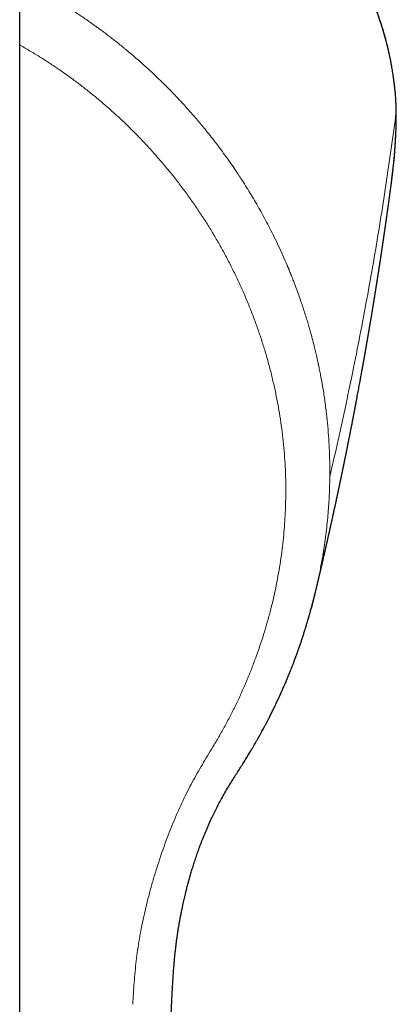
# Model space of a CAD drawing. Header units: millimetres. Extents: x 8 to 763, y 12 to 745.
# Tile 7 of 45: x 405 to 419, y 293 to 330. Entities that reach past the tile are written whole.
import ezdxf

# ---------------------------------------------------------------- set-up
doc = ezdxf.new("R2010")
doc.units = ezdxf.units.MM

msp = doc.modelspace()

# ---------------------------------------------------------------- linework, layer by layer
at = {"color": 7, "linetype": 'Continuous', "lineweight": 30}
msp.add_line((405, 198.461), (405, 338.461), dxfattribs=at)
at = {"color": 8, "linetype": 'Continuous', "lineweight": 0}
msp.add_line((419.157, 326.593), (419.157, 326.613), dxfattribs=at)
at = {"color": 8, "linetype": 'Continuous', "lineweight": 0, "flags": 128}
msp.add_lwpolyline([(419.12, 327.298), (419.12, 327.332), (419.119, 327.339)], dxfattribs=at)
at = {"color": 7, "linetype": 'Continuous', "lineweight": 30, "flags": 128}
msp.add_lwpolyline([(419.143, 325.737), (419.143, 325.757), (419.143, 325.761)], dxfattribs=at)
at = {"color": 7, "linetype": 'Continuous', "lineweight": 30}
msp.add_arc((399.471, 326.641), 19.693, 352.4955, 357.368, dxfattribs=at)
for points, knots in [([(419.119, 327.339), (419.114, 327.388), (419.105, 327.484), (419.089, 327.624), (419.072, 327.757), (419.055, 327.882), (419.038, 328.001), (419.02, 328.11), (419.004, 328.21), (418.988, 328.303), (418.972, 328.388), (418.957, 328.468), (418.942, 328.544), (418.928, 328.615), (418.914, 328.682), (418.902, 328.741), (418.89, 328.792), (418.88, 328.837), (418.872, 328.876), (418.864, 328.911), (418.857, 328.941), (418.85, 328.967), (418.845, 328.992), (418.838, 329.019), (418.831, 329.05), (418.822, 329.087), (418.811, 329.128), (418.8, 329.173), (418.78, 329.252), (418.751, 329.362), (418.72, 329.475), (418.696, 329.558), (418.68, 329.614), (418.664, 329.668), (418.647, 329.722), (418.63, 329.779), (418.61, 329.844), (418.586, 329.921), (418.557, 330.009), (418.525, 330.105), (418.489, 330.209), (418.45, 330.322), (418.406, 330.442), (418.357, 330.57), (418.315, 330.68), (418.28, 330.768), (418.254, 330.832), (418.229, 330.892), (418.206, 330.948), (418.185, 330.999), (418.166, 331.045), (418.148, 331.085), (418.132, 331.122), (418.119, 331.153), (418.108, 331.178), (418.099, 331.198), (418.093, 331.212), (418.087, 331.225), (418.08, 331.241), (418.07, 331.264), (418.057, 331.291), (418.039, 331.332), (418.014, 331.387), (417.981, 331.457), (417.945, 331.535), (417.905, 331.617), (417.863, 331.703), (417.82, 331.791), (417.775, 331.88), (417.73, 331.968), (417.685, 332.054), (417.64, 332.139), (417.595, 332.221), (417.537, 332.328), (417.465, 332.457), (417.378, 332.607), (417.292, 332.754), (417.208, 332.891), (417.128, 333.021), (417.051, 333.143), (416.97, 333.267), (416.902, 333.371), (416.848, 333.452), (416.811, 333.505), (416.78, 333.552), (416.753, 333.591), (416.731, 333.624), (416.712, 333.65), (416.695, 333.674), (416.678, 333.699), (416.656, 333.73), (416.628, 333.771), (416.591, 333.822), (416.548, 333.882), (416.499, 333.95), (416.447, 334.021), (416.392, 334.095), (416.336, 334.17), (416.275, 334.251), (416.209, 334.337), (416.139, 334.426), (416.055, 334.533), (415.959, 334.652), (415.852, 334.782), (415.751, 334.903), (415.656, 335.015), (415.565, 335.12), (415.479, 335.217), (415.403, 335.303), (415.336, 335.377), (415.277, 335.441), (415.22, 335.504), (415.151, 335.578), (415.068, 335.666), (414.97, 335.769), (414.863, 335.879), (414.747, 335.996), (414.647, 336.095), (414.567, 336.174), (414.51, 336.23), (414.456, 336.281), (414.407, 336.328), (414.363, 336.37), (414.324, 336.408), (414.289, 336.44), (414.259, 336.468), (414.234, 336.491), (414.213, 336.511), (414.195, 336.528), (414.177, 336.544), (414.158, 336.562), (414.132, 336.586), (414.099, 336.616), (414.058, 336.653), (414.01, 336.697), (413.954, 336.747), (413.897, 336.797), (413.839, 336.849), (413.781, 336.9), (413.718, 336.955), (413.65, 337.013), (413.56, 337.09), (413.451, 337.183), (413.325, 337.287), (413.206, 337.385), (413.094, 337.475), (412.989, 337.559), (412.897, 337.63), (412.819, 337.692), (412.752, 337.743), (412.69, 337.79), (412.633, 337.833), (412.58, 337.874), (412.518, 337.92), (412.443, 337.976), (412.353, 338.042), (412.254, 338.115), (412.145, 338.193), (412.027, 338.277), (411.9, 338.367), (411.766, 338.459), (411.628, 338.553), (411.484, 338.65), (411.332, 338.75), (411.172, 338.854), (411.002, 338.962), (410.837, 339.066), (410.68, 339.162), (410.538, 339.248), (410.404, 339.329), (410.276, 339.403), (410.157, 339.473), (410.045, 339.537), (409.94, 339.596), (409.844, 339.65), (409.756, 339.699), (409.676, 339.743), (409.604, 339.782), (409.542, 339.816), (409.49, 339.844), (409.447, 339.867), (409.411, 339.886), (409.381, 339.902), (409.353, 339.917), (409.32, 339.934), (409.281, 339.955), (409.235, 339.979), (409.185, 340.005), (409.131, 340.033), (409.074, 340.063), (409.014, 340.093), (408.928, 340.137), (408.81, 340.197), (408.659, 340.271), (408.497, 340.351), (408.323, 340.434), (408.149, 340.515), (407.975, 340.595), (407.804, 340.673), (407.623, 340.753), (407.435, 340.835), (407.241, 340.918), (407.009, 341.015), (406.739, 341.124), (406.432, 341.245), (406.097, 341.371), (405.735, 341.503), (405.361, 341.634), (405.115, 341.715), (405, 341.753)], [0, 0, 0, 0, 0.00823, 0.016058, 0.023486, 0.030516, 0.037149, 0.043386, 0.048905, 0.054074, 0.058893, 0.063364, 0.067487, 0.071678, 0.075437, 0.078764, 0.081659, 0.084135, 0.086332, 0.088291, 0.090012, 0.091494, 0.092778, 0.094252, 0.096018, 0.098077, 0.100426, 0.103051, 0.105718, 0.113878, 0.121704, 0.124924, 0.128083, 0.131183, 0.134223, 0.137373, 0.140864, 0.145415, 0.15044, 0.155939, 0.161911, 0.168356, 0.175275, 0.182668, 0.190535, 0.194221, 0.197978, 0.201515, 0.204753, 0.207692, 0.210331, 0.212671, 0.214821, 0.216635, 0.218114, 0.219257, 0.220064, 0.220623, 0.221554, 0.222865, 0.224525, 0.226357, 0.229993, 0.234093, 0.238659, 0.243691, 0.248579, 0.253828, 0.259128, 0.264329, 0.269432, 0.274436, 0.279341, 0.284148, 0.293466, 0.30239, 0.311053, 0.319962, 0.327167, 0.334554, 0.342123, 0.349865, 0.353596, 0.356889, 0.359743, 0.36216, 0.364141, 0.365665, 0.367085, 0.368595, 0.370202, 0.372878, 0.376068, 0.379772, 0.383989, 0.388717, 0.393048, 0.397734, 0.402773, 0.408165, 0.413903, 0.419648, 0.428327, 0.436582, 0.444413, 0.451496, 0.458195, 0.464512, 0.470447, 0.474843, 0.479004, 0.482985, 0.48714, 0.493486, 0.500315, 0.507625, 0.515419, 0.523695, 0.527538, 0.531356, 0.534862, 0.538044, 0.540901, 0.543435, 0.545644, 0.547528, 0.549155, 0.550432, 0.551554, 0.552609, 0.553803, 0.555289, 0.557456, 0.560043, 0.563049, 0.566476, 0.570323, 0.57364, 0.577218, 0.581055, 0.585152, 0.589463, 0.597365, 0.604803, 0.611776, 0.618283, 0.624324, 0.629898, 0.63395, 0.637712, 0.641186, 0.644369, 0.647266, 0.650184, 0.654691, 0.659662, 0.6651, 0.671005, 0.677379, 0.684222, 0.691538, 0.698658, 0.706161, 0.714045, 0.722307, 0.730948, 0.739945, 0.747414, 0.754473, 0.761123, 0.767365, 0.7732, 0.778629, 0.783652, 0.788272, 0.792487, 0.796299, 0.799709, 0.802715, 0.805085, 0.807127, 0.808816, 0.810133, 0.811288, 0.812806, 0.814713, 0.816803, 0.819201, 0.821742, 0.824384, 0.827128, 0.829973, 0.836411, 0.843313, 0.850681, 0.858514, 0.866813, 0.874084, 0.88168, 0.8896, 0.897846, 0.906341, 0.914797, 0.92795, 0.940941, 0.953771, 0.970032, 0.986034, 1, 1, 1, 1]), ([(419.158, 326.613), (419.158, 326.635), (419.157, 326.676), (419.155, 326.735), (419.154, 326.785), (419.152, 326.827), (419.151, 326.861), (419.15, 326.887), (419.149, 326.906), (419.148, 326.922), (419.148, 326.938), (419.147, 326.953), (419.146, 326.97), (419.145, 326.991), (419.144, 327.016), (419.142, 327.048), (419.139, 327.088), (419.136, 327.139), (419.131, 327.2), (419.126, 327.268), (419.122, 327.314), (419.119, 327.339)], [0, 0, 0, 0, 0.081501, 0.158351, 0.224572, 0.280097, 0.324886, 0.358913, 0.382494, 0.403165, 0.424068, 0.445203, 0.466782, 0.494103, 0.529457, 0.572838, 0.624231, 0.699704, 0.787581, 0.887741, 1, 1, 1, 1]), ([(419.143, 325.761), (419.144, 325.793), (419.147, 325.855), (419.15, 325.938), (419.152, 326.008), (419.154, 326.064), (419.156, 326.116), (419.157, 326.164), (419.158, 326.207), (419.158, 326.248), (419.159, 326.293), (419.159, 326.345), (419.16, 326.403), (419.159, 326.468), (419.159, 326.54), (419.158, 326.589), (419.158, 326.615)], [0, 0, 0, 0, 0.103843, 0.195363, 0.274548, 0.342181, 0.405929, 0.468246, 0.514127, 0.559578, 0.611041, 0.671363, 0.740503, 0.818393, 0.904938, 1, 1, 1, 1]), ([(418.995, 324.069), (418.995, 324.072), (418.996, 324.078), (418.998, 324.094), (419.001, 324.121), (419.007, 324.162), (419.013, 324.215), (419.021, 324.279), (419.03, 324.356), (419.04, 324.444), (419.05, 324.54), (419.061, 324.642), (419.071, 324.751), (419.082, 324.869), (419.093, 324.997), (419.104, 325.134), (419.115, 325.279), (419.125, 325.432), (419.134, 325.59), (419.14, 325.696), (419.142, 325.749)], [0, 0, 0, 0, 0.004052, 0.009767, 0.026388, 0.050064, 0.080849, 0.118768, 0.163833, 0.216052, 0.275429, 0.334714, 0.39975, 0.470538, 0.547079, 0.629374, 0.715801, 0.807778, 0.905308, 1, 1, 1, 1]), ([(415.971, 307.93), (415.974, 307.944), (415.98, 307.969), (415.989, 308.005), (415.997, 308.037), (416.004, 308.065), (416.009, 308.089), (416.014, 308.109), (416.018, 308.125), (416.023, 308.145), (416.029, 308.172), (416.038, 308.207), (416.047, 308.242), (416.055, 308.275), (416.062, 308.305), (416.069, 308.335), (416.077, 308.367), (416.086, 308.403), (416.094, 308.44), (416.103, 308.474), (416.11, 308.503), (416.115, 308.527), (416.12, 308.548), (416.126, 308.569), (416.132, 308.594), (416.138, 308.621), (416.145, 308.649), (416.151, 308.674), (416.156, 308.696), (416.161, 308.715), (416.165, 308.731), (416.169, 308.748), (416.173, 308.768), (416.179, 308.79), (416.185, 308.815), (416.191, 308.841), (416.196, 308.865), (416.201, 308.885), (416.205, 308.902), (416.209, 308.918), (416.213, 308.933), (416.217, 308.953), (416.223, 308.977), (416.23, 309.006), (416.237, 309.037), (416.244, 309.067), (416.251, 309.095), (416.258, 309.123), (416.264, 309.152), (416.272, 309.183), (416.28, 309.216), (416.288, 309.251), (416.295, 309.284), (416.303, 309.314), (416.309, 309.342), (416.316, 309.369), (416.323, 309.399), (416.33, 309.432), (416.339, 309.469), (416.349, 309.511), (416.358, 309.551), (416.366, 309.586), (416.372, 309.611), (416.377, 309.632), (416.381, 309.65), (416.385, 309.666), (416.389, 309.685), (416.394, 309.707), (416.4, 309.734), (416.408, 309.764), (416.415, 309.795), (416.421, 309.825), (416.428, 309.851), (416.434, 309.877), (416.44, 309.903), (416.446, 309.932), (416.454, 309.964), (416.461, 309.997), (416.469, 310.03), (416.476, 310.059), (416.482, 310.086), (416.488, 310.113), (416.494, 310.141), (416.501, 310.17), (416.507, 310.197), (416.513, 310.223), (416.518, 310.246), (416.523, 310.267), (416.527, 310.286), (416.532, 310.308), (416.538, 310.333), (416.544, 310.36), (416.55, 310.387), (416.556, 310.412), (416.561, 310.433), (416.565, 310.451), (416.569, 310.47), (416.575, 310.495), (416.582, 310.527), (416.59, 310.563), (416.599, 310.602), (416.607, 310.638), (416.614, 310.671), (416.621, 310.698), (416.626, 310.724), (416.631, 310.747), (416.636, 310.767), (416.64, 310.787), (416.645, 310.809), (416.651, 310.836), (416.658, 310.865), (416.665, 310.895), (416.671, 310.922), (416.676, 310.944), (416.68, 310.964), (416.684, 310.984), (416.69, 311.007), (416.695, 311.033), (416.703, 311.066), (416.711, 311.103), (416.72, 311.142), (416.728, 311.179), (416.736, 311.214), (416.744, 311.251), (416.752, 311.287), (416.759, 311.322), (416.766, 311.352), (416.771, 311.375), (416.775, 311.392), (416.779, 311.41), (416.783, 311.43), (416.788, 311.454), (416.794, 311.482), (416.8, 311.51), (416.806, 311.535), (416.811, 311.557), (416.815, 311.575), (416.818, 311.592), (416.822, 311.61), (416.827, 311.632), (416.832, 311.656), (416.838, 311.682), (416.844, 311.711), (416.85, 311.738), (416.856, 311.765), (416.862, 311.791), (416.869, 311.822), (416.876, 311.858), (416.884, 311.896), (416.892, 311.931), (416.899, 311.963), (416.905, 311.992), (416.911, 312.019), (416.916, 312.044), (416.921, 312.067), (416.926, 312.09), (416.932, 312.115), (416.938, 312.143), (416.944, 312.174), (416.951, 312.207), (416.958, 312.239), (416.965, 312.27), (416.972, 312.302), (416.979, 312.336), (416.987, 312.375), (416.995, 312.412), (417.002, 312.447), (417.009, 312.476), (417.014, 312.5), (417.018, 312.52), (417.022, 312.539), (417.026, 312.56), (417.032, 312.585), (417.038, 312.616), (417.045, 312.65), (417.053, 312.686), (417.06, 312.717), (417.065, 312.746), (417.071, 312.772), (417.077, 312.799), (417.082, 312.825), (417.088, 312.852), (417.094, 312.882), (417.101, 312.915), (417.108, 312.95), (417.115, 312.984), (417.122, 313.015), (417.128, 313.045), (417.134, 313.075), (417.141, 313.108), (417.149, 313.145), (417.156, 313.178), (417.161, 313.206), (417.166, 313.226), (417.169, 313.245), (417.173, 313.261), (417.176, 313.276), (417.179, 313.293), (417.183, 313.313), (417.188, 313.337), (417.194, 313.364), (417.199, 313.39), (417.204, 313.415), (417.21, 313.442), (417.216, 313.47), (417.221, 313.498), (417.227, 313.526), (417.233, 313.556), (417.239, 313.587), (417.246, 313.619), (417.253, 313.655), (417.261, 313.694), (417.269, 313.732), (417.276, 313.765), (417.282, 313.794), (417.287, 313.82), (417.293, 313.848), (417.299, 313.88), (417.306, 313.913), (417.312, 313.945), (417.318, 313.974), (417.323, 313.997), (417.326, 314.015), (417.329, 314.031), (417.333, 314.048), (417.337, 314.069), (417.342, 314.093), (417.348, 314.125), (417.355, 314.161), (417.363, 314.197), (417.369, 314.229), (417.375, 314.258), (417.38, 314.286), (417.386, 314.313), (417.391, 314.339), (417.397, 314.368), (417.403, 314.398), (417.409, 314.432), (417.416, 314.466), (417.423, 314.499), (417.429, 314.531), (417.435, 314.563), (417.442, 314.599), (417.449, 314.634), (417.456, 314.668), (417.461, 314.697), (417.467, 314.723), (417.471, 314.746), (417.475, 314.765), (417.478, 314.781), (417.481, 314.797), (417.485, 314.815), (417.489, 314.837), (417.495, 314.869), (417.503, 314.908), (417.511, 314.95), (417.518, 314.986), (417.524, 315.018), (417.53, 315.047), (417.535, 315.074), (417.54, 315.102), (417.546, 315.13), (417.552, 315.162), (417.558, 315.195), (417.565, 315.228), (417.571, 315.259), (417.576, 315.287), (417.582, 315.316), (417.588, 315.348), (417.594, 315.383), (417.602, 315.42), (417.608, 315.455), (417.614, 315.484), (417.618, 315.506), (417.622, 315.526), (417.625, 315.545), (417.63, 315.567), (417.635, 315.595), (417.641, 315.63), (417.649, 315.669), (417.656, 315.708), (417.662, 315.742), (417.668, 315.772), (417.673, 315.799), (417.678, 315.825), (417.683, 315.851), (417.688, 315.878), (417.699, 315.936), (417.715, 316.021), (417.736, 316.133), (417.757, 316.246), (417.777, 316.358), (417.8, 316.478), (417.82, 316.59), (417.835, 316.675), (417.845, 316.726), (417.85, 316.757), (417.856, 316.789), (417.861, 316.816), (417.865, 316.838), (417.868, 316.855), (417.871, 316.871), (417.875, 316.891), (417.879, 316.913), (417.883, 316.939), (417.888, 316.965), (417.893, 316.991), (417.897, 317.014), (417.9, 317.033), (417.904, 317.053), (417.908, 317.075), (417.913, 317.101), (417.918, 317.132), (417.924, 317.163), (417.929, 317.194), (417.935, 317.227), (417.941, 317.262), (417.948, 317.298), (417.953, 317.328), (417.957, 317.352), (417.961, 317.372), (417.965, 317.393), (417.969, 317.419), (417.975, 317.449), (417.98, 317.48), (417.985, 317.51), (417.99, 317.534), (417.993, 317.556), (417.997, 317.577), (418.001, 317.602), (418.006, 317.63), (418.012, 317.662), (418.017, 317.693), (418.023, 317.722), (418.027, 317.748), (418.032, 317.775), (418.037, 317.804), (418.042, 317.834), (418.047, 317.862), (418.051, 317.888), (418.055, 317.91), (418.059, 317.929), (418.062, 317.948), (418.066, 317.97), (418.07, 317.998), (418.076, 318.029), (418.082, 318.063), (418.088, 318.097), (418.093, 318.131), (418.099, 318.163), (418.104, 318.193), (418.11, 318.225), (418.116, 318.26), (418.122, 318.295), (418.127, 318.327), (418.131, 318.352), (418.135, 318.371), (418.137, 318.387), (418.14, 318.404), (418.144, 318.425), (418.148, 318.451), (418.153, 318.481), (418.159, 318.515), (418.165, 318.551), (418.172, 318.59), (418.178, 318.625), (418.182, 318.653), (418.186, 318.673), (418.189, 318.69), (418.192, 318.708), (418.195, 318.727), (418.198, 318.749), (418.203, 318.778), (418.209, 318.812), (418.215, 318.849), (418.221, 318.884), (418.226, 318.915), (418.231, 318.944), (418.236, 318.972), (418.241, 319.003), (418.246, 319.035), (418.252, 319.067), (418.256, 319.096), (418.261, 319.122), (418.265, 319.146), (418.268, 319.169), (418.272, 319.193), (418.277, 319.219), (418.281, 319.246), (418.286, 319.277), (418.291, 319.309), (418.297, 319.342), (418.302, 319.373), (418.307, 319.403), (418.311, 319.428), (418.314, 319.449), (418.317, 319.468), (418.321, 319.488), (418.325, 319.512), (418.33, 319.544), (418.336, 319.581), (418.342, 319.622), (418.349, 319.66), (418.354, 319.693), (418.359, 319.725), (418.364, 319.757), (418.37, 319.79), (418.375, 319.825), (418.381, 319.86), (418.386, 319.896), (418.392, 319.93), (418.397, 319.963), (418.402, 319.996), (418.408, 320.03), (418.414, 320.066), (418.419, 320.103), (418.425, 320.139), (418.43, 320.17), (418.434, 320.193), (418.436, 320.21), (418.439, 320.225), (418.441, 320.24), (418.444, 320.257), (418.447, 320.28), (418.452, 320.306), (418.456, 320.334), (418.46, 320.362), (418.464, 320.388), (418.468, 320.411), (418.471, 320.433), (418.475, 320.455), (418.479, 320.48), (418.483, 320.506), (418.487, 320.531), (418.491, 320.556), (418.495, 320.583), (418.499, 320.613), (418.504, 320.646), (418.51, 320.678), (418.514, 320.709), (418.519, 320.737), (418.523, 320.764), (418.527, 320.795), (418.533, 320.828), (418.538, 320.862), (418.543, 320.893), (418.547, 320.919), (418.55, 320.942), (418.553, 320.963), (418.557, 320.988), (418.561, 321.015), (418.566, 321.044), (418.57, 321.07), (418.573, 321.094), (418.576, 321.114), (418.579, 321.134), (418.583, 321.157), (418.587, 321.184), (418.591, 321.214), (418.596, 321.246), (418.601, 321.277), (418.605, 321.306), (418.61, 321.335), (418.614, 321.364), (418.619, 321.396), (418.624, 321.429), (418.629, 321.465), (418.634, 321.5), (418.639, 321.532), (418.643, 321.559), (418.647, 321.586), (418.651, 321.615), (418.656, 321.648), (418.661, 321.682), (418.666, 321.714), (418.67, 321.743), (418.674, 321.77), (418.678, 321.798), (418.683, 321.831), (418.688, 321.867), (418.694, 321.902), (418.698, 321.933), (418.702, 321.961), (418.706, 321.989), (418.71, 322.016), (418.714, 322.043), (418.718, 322.072), (418.723, 322.105), (418.728, 322.14), (418.733, 322.174), (418.738, 322.206), (418.742, 322.234), (418.745, 322.259), (418.749, 322.282), (418.752, 322.307), (418.757, 322.337), (418.761, 322.37), (418.766, 322.403), (418.771, 322.434), (418.775, 322.464), (418.779, 322.492), (418.783, 322.518), (418.786, 322.543), (418.789, 322.567), (418.793, 322.593), (418.798, 322.624), (418.803, 322.661), (418.808, 322.7), (418.814, 322.738), (418.819, 322.773), (418.823, 322.807), (418.828, 322.843), (418.834, 322.883), (418.84, 322.923), (418.845, 322.96), (418.849, 322.99), (418.852, 323.015), (418.855, 323.037), (418.858, 323.057), (418.861, 323.081), (418.865, 323.109), (418.87, 323.142), (418.874, 323.175), (418.878, 323.204), (418.882, 323.23), (418.885, 323.256), (418.89, 323.285), (418.894, 323.318), (418.899, 323.351), (418.902, 323.379), (418.906, 323.404), (418.909, 323.425), (418.911, 323.445), (418.914, 323.465), (418.917, 323.488), (418.92, 323.511), (418.923, 323.531), (418.925, 323.548), (418.927, 323.563), (418.929, 323.579), (418.932, 323.597), (418.935, 323.62), (418.938, 323.645), (418.942, 323.673), (418.946, 323.705), (418.951, 323.74), (418.956, 323.775), (418.96, 323.808), (418.964, 323.839), (418.968, 323.868), (418.972, 323.894), (418.975, 323.92), (418.979, 323.951), (418.984, 323.986), (418.989, 324.026), (418.993, 324.054), (418.995, 324.069)], [0, 0, 0, 0, 0.002549, 0.00484, 0.006875, 0.008652, 0.010173, 0.011436, 0.012443, 0.013275, 0.015226, 0.017501, 0.019952, 0.021963, 0.023791, 0.025603, 0.027655, 0.029952, 0.032493, 0.03463, 0.036459, 0.037978, 0.039189, 0.040418, 0.042005, 0.043951, 0.045689, 0.047286, 0.048678, 0.049864, 0.050847, 0.051864, 0.053087, 0.054512, 0.056142, 0.057864, 0.059382, 0.06068, 0.06174, 0.062609, 0.063572, 0.064717, 0.06632, 0.068183, 0.07023, 0.07216, 0.073938, 0.075566, 0.07751, 0.079406, 0.08149, 0.083753, 0.085904, 0.087798, 0.089463, 0.091127, 0.093087, 0.095113, 0.097377, 0.100048, 0.103126, 0.104968, 0.106572, 0.107901, 0.108955, 0.109927, 0.111075, 0.112401, 0.114171, 0.116178, 0.118175, 0.120022, 0.121717, 0.123262, 0.124911, 0.126678, 0.128668, 0.130875, 0.133023, 0.134885, 0.136461, 0.13807, 0.139986, 0.141706, 0.143531, 0.145179, 0.146628, 0.147877, 0.149029, 0.150375, 0.151931, 0.153697, 0.155537, 0.157104, 0.158421, 0.159489, 0.16041, 0.162143, 0.164161, 0.166461, 0.168932, 0.171525, 0.173288, 0.175079, 0.17671, 0.178139, 0.179368, 0.180515, 0.181915, 0.183586, 0.185529, 0.18748, 0.189169, 0.190598, 0.191718, 0.192925, 0.194355, 0.196007, 0.197865, 0.200639, 0.202997, 0.205119, 0.207544, 0.209687, 0.212039, 0.214349, 0.2163, 0.217601, 0.218671, 0.219673, 0.220933, 0.222461, 0.224222, 0.226073, 0.227691, 0.22907, 0.230133, 0.231088, 0.232228, 0.233575, 0.235126, 0.236862, 0.238499, 0.240443, 0.242034, 0.243525, 0.245443, 0.247849, 0.250278, 0.252495, 0.254501, 0.256294, 0.257944, 0.259506, 0.260981, 0.262368, 0.263828, 0.265575, 0.267609, 0.269763, 0.271729, 0.273667, 0.275546, 0.277683, 0.280083, 0.282745, 0.284816, 0.286611, 0.28813, 0.289375, 0.290399, 0.291689, 0.293245, 0.295045, 0.297524, 0.299747, 0.301715, 0.303428, 0.30501, 0.306723, 0.308377, 0.309989, 0.311797, 0.313885, 0.316192, 0.318354, 0.320315, 0.321991, 0.323867, 0.32596, 0.328269, 0.330708, 0.332154, 0.33345, 0.334598, 0.335597, 0.336465, 0.337482, 0.338743, 0.340247, 0.341974, 0.343662, 0.345227, 0.346671, 0.348693, 0.350415, 0.352004, 0.353944, 0.355851, 0.357798, 0.360032, 0.36256, 0.365019, 0.367246, 0.368709, 0.370325, 0.372108, 0.374058, 0.376175, 0.378254, 0.380066, 0.381611, 0.38259, 0.383458, 0.384511, 0.385813, 0.387362, 0.38912, 0.391711, 0.393988, 0.39595, 0.397721, 0.399401, 0.401069, 0.402725, 0.404406, 0.406307, 0.408427, 0.410644, 0.412699, 0.414586, 0.416529, 0.418741, 0.421224, 0.423134, 0.425, 0.426652, 0.42809, 0.429313, 0.430132, 0.431065, 0.432217, 0.433589, 0.43518, 0.438196, 0.44081, 0.443023, 0.444878, 0.446658, 0.448416, 0.450054, 0.451768, 0.453708, 0.455876, 0.458047, 0.459871, 0.461554, 0.463298, 0.46526, 0.46744, 0.469837, 0.472203, 0.473818, 0.475217, 0.476401, 0.477466, 0.478829, 0.480538, 0.482572, 0.485323, 0.487742, 0.489829, 0.491614, 0.49331, 0.494931, 0.496508, 0.49811, 0.499959, 0.50715, 0.513956, 0.520809, 0.52808, 0.534706, 0.543042, 0.548766, 0.550454, 0.552486, 0.554587, 0.556371, 0.557549, 0.558529, 0.559503, 0.560673, 0.562071, 0.563675, 0.565417, 0.567006, 0.568409, 0.569624, 0.570662, 0.572009, 0.573659, 0.57561, 0.57762, 0.579504, 0.581262, 0.583769, 0.585993, 0.587992, 0.589249, 0.590399, 0.59167, 0.593249, 0.595136, 0.597214, 0.599064, 0.600526, 0.601765, 0.603039, 0.604546, 0.606287, 0.608231, 0.610365, 0.612149, 0.613595, 0.615171, 0.617113, 0.618894, 0.620731, 0.622319, 0.623653, 0.624733, 0.625834, 0.627222, 0.6289, 0.630866, 0.633047, 0.635091, 0.637267, 0.639193, 0.640962, 0.642913, 0.645078, 0.64739, 0.649391, 0.650996, 0.651982, 0.652931, 0.65397, 0.6551, 0.656801, 0.658674, 0.660727, 0.662962, 0.66538, 0.667897, 0.669362, 0.670591, 0.671586, 0.672585, 0.67376, 0.675113, 0.676643, 0.67906, 0.681405, 0.683532, 0.685442, 0.68714, 0.688843, 0.690724, 0.692782, 0.694807, 0.696605, 0.698137, 0.699522, 0.700962, 0.702458, 0.703982, 0.705612, 0.707487, 0.709617, 0.711504, 0.71355, 0.715444, 0.716999, 0.718214, 0.719256, 0.720496, 0.721943, 0.723597, 0.726302, 0.728869, 0.731165, 0.733191, 0.735036, 0.736977, 0.739034, 0.741155, 0.74336, 0.745548, 0.747655, 0.749651, 0.751597, 0.753796, 0.755872, 0.758158, 0.760548, 0.762642, 0.763787, 0.7648, 0.76568, 0.766511, 0.767539, 0.768935, 0.770594, 0.772408, 0.774107, 0.775679, 0.777123, 0.778439, 0.779627, 0.781291, 0.78289, 0.784426, 0.7859, 0.787475, 0.789356, 0.791409, 0.793502, 0.795368, 0.797006, 0.798597, 0.80044, 0.802539, 0.804736, 0.806662, 0.808303, 0.809453, 0.810763, 0.812268, 0.813967, 0.815777, 0.817473, 0.818906, 0.820078, 0.821192, 0.82258, 0.824247, 0.826074, 0.828108, 0.830049, 0.831833, 0.833461, 0.835312, 0.837174, 0.839238, 0.841505, 0.843729, 0.845642, 0.847245, 0.848765, 0.850559, 0.85263, 0.854817, 0.856772, 0.858454, 0.859997, 0.861718, 0.863642, 0.866088, 0.868246, 0.870061, 0.871706, 0.873402, 0.87515, 0.876668, 0.878406, 0.880426, 0.882728, 0.884734, 0.886754, 0.888494, 0.889949, 0.891208, 0.892702, 0.894517, 0.896645, 0.898748, 0.900643, 0.902331, 0.904175, 0.905706, 0.907171, 0.908638, 0.910107, 0.91206, 0.914286, 0.916839, 0.919142, 0.921249, 0.923199, 0.925355, 0.927808, 0.930557, 0.932666, 0.934495, 0.936037, 0.937291, 0.938398, 0.939804, 0.941543, 0.943612, 0.945727, 0.947533, 0.949029, 0.950409, 0.952193, 0.954407, 0.956422, 0.958175, 0.959662, 0.960881, 0.962007, 0.963244, 0.964611, 0.966096, 0.967427, 0.968396, 0.969189, 0.970117, 0.971259, 0.972616, 0.974188, 0.975936, 0.977616, 0.98007, 0.982236, 0.984119, 0.985981, 0.98796, 0.989319, 0.990855, 0.992692, 0.994828, 0.997264, 1, 1, 1, 1]), ([(405, 232.488), (405.012, 232.5), (405.04, 232.527), (405.082, 232.569), (405.123, 232.609), (405.156, 232.643), (405.181, 232.669), (405.201, 232.689), (405.216, 232.705), (405.23, 232.72), (405.249, 232.74), (405.275, 232.768), (405.309, 232.804), (405.35, 232.849), (405.395, 232.898), (405.44, 232.95), (405.496, 233.015), (405.56, 233.09), (405.629, 233.175), (405.688, 233.249), (405.735, 233.31), (405.773, 233.36), (405.809, 233.408), (405.845, 233.458), (405.888, 233.518), (405.938, 233.589), (405.993, 233.671), (406.038, 233.74), (406.074, 233.796), (406.099, 233.837), (406.125, 233.879), (406.151, 233.922), (406.176, 233.964), (406.197, 234), (406.214, 234.029), (406.226, 234.05), (406.235, 234.066), (406.243, 234.08), (406.251, 234.096), (406.262, 234.114), (406.278, 234.144), (406.301, 234.187), (406.332, 234.245), (406.366, 234.312), (406.403, 234.386), (406.441, 234.467), (406.474, 234.538), (406.501, 234.6), (406.522, 234.646), (406.539, 234.688), (406.553, 234.721), (406.564, 234.749), (406.575, 234.777), (406.589, 234.811), (406.607, 234.858), (406.629, 234.917), (406.654, 234.988), (406.679, 235.063), (406.705, 235.143), (406.726, 235.212), (406.742, 235.266), (406.752, 235.303), (406.761, 235.333), (406.768, 235.358), (406.774, 235.383), (406.781, 235.412), (406.792, 235.455), (406.805, 235.509), (406.82, 235.573), (406.833, 235.634), (406.844, 235.694), (406.855, 235.751), (406.864, 235.801), (406.87, 235.841), (406.875, 235.87), (406.878, 235.89), (406.881, 235.907), (406.883, 235.923), (406.886, 235.941), (406.89, 235.971), (406.897, 236.018), (406.905, 236.083), (406.914, 236.158), (406.923, 236.242), (406.942, 236.419), (406.964, 236.676), (406.993, 237.014), (407.024, 237.368), (407.056, 237.752), (407.091, 238.165), (407.128, 238.598), (407.166, 239.051), (407.206, 239.522), (407.246, 240.004), (407.287, 240.495), (407.326, 240.967), (407.364, 241.419), (407.399, 241.85), (407.435, 242.285), (407.471, 242.717), (407.505, 243.141), (407.538, 243.546), (407.569, 243.932), (407.599, 244.3), (407.628, 244.659), (407.656, 245.007), (407.682, 245.333), (407.706, 245.638), (407.729, 245.923), (407.751, 246.2), (407.771, 246.45), (407.789, 246.677), (407.805, 246.884), (407.822, 247.096), (407.84, 247.329), (407.86, 247.584), (407.882, 247.863), (407.904, 248.152), (407.928, 248.451), (407.952, 248.759), (407.976, 249.077), (408.001, 249.405), (408.027, 249.743), (408.054, 250.091), (408.081, 250.448), (408.109, 250.815), (408.14, 251.215), (408.172, 251.646), (408.207, 252.104), (408.241, 252.565), (408.291, 253.234), (408.356, 254.112), (408.436, 255.204), (408.516, 256.308), (408.596, 257.423), (408.656, 258.263), (408.695, 258.825), (408.715, 259.105), (408.734, 259.381), (408.753, 259.652), (408.771, 259.912), (408.789, 260.161), (408.805, 260.4), (408.821, 260.63), (408.837, 260.864), (408.853, 261.101), (408.87, 261.339), (408.885, 261.565), (408.9, 261.778), (408.913, 261.979), (408.926, 262.164), (408.938, 262.334), (408.948, 262.49), (408.958, 262.634), (408.967, 262.767), (408.976, 262.895), (408.984, 263.023), (408.993, 263.157), (409.004, 263.31), (409.015, 263.483), (409.028, 263.679), (409.042, 263.886), (409.057, 264.106), (409.072, 264.339), (409.089, 264.583), (409.106, 264.84), (409.124, 265.109), (409.142, 265.386), (409.167, 265.763), (409.198, 266.239), (409.234, 266.793), (409.269, 267.333), (409.303, 267.859), (409.337, 268.393), (409.372, 268.938), (409.407, 269.491), (409.442, 270.054), (409.487, 270.778), (409.542, 271.658), (409.606, 272.69), (409.666, 273.677), (409.722, 274.621), (409.776, 275.521), (409.829, 276.415), (409.88, 277.303), (409.932, 278.189), (409.986, 279.139), (410.044, 280.159), (410.105, 281.25), (410.166, 282.354), (410.226, 283.472), (410.28, 284.47), (410.327, 285.347), (410.366, 286.097), (410.405, 286.845), (410.444, 287.586), (410.481, 288.318), (410.516, 288.995), (410.547, 289.62), (410.576, 290.192), (410.604, 290.759), (410.631, 291.319), (410.658, 291.873), (410.679, 292.334), (410.696, 292.699), (410.708, 292.966), (410.721, 293.22), (410.733, 293.463), (410.745, 293.692), (410.758, 293.908), (410.771, 294.11), (410.785, 294.3), (410.796, 294.445), (410.804, 294.543), (410.809, 294.597), (410.812, 294.642), (410.815, 294.672), (410.817, 294.69), (410.818, 294.703), (410.82, 294.72), (410.822, 294.744), (410.825, 294.775), (410.828, 294.812), (410.832, 294.852), (410.839, 294.921), (410.85, 295.022), (410.865, 295.157), (410.882, 295.3), (410.901, 295.448), (410.918, 295.57), (410.932, 295.666), (410.942, 295.736), (410.953, 295.806), (410.964, 295.876), (410.975, 295.943), (410.985, 296), (410.993, 296.047), (410.999, 296.082), (411.004, 296.113), (411.009, 296.137), (411.012, 296.157), (411.016, 296.18), (411.022, 296.21), (411.029, 296.253), (411.04, 296.308), (411.052, 296.373), (411.066, 296.446), (411.081, 296.521), (411.096, 296.595), (411.114, 296.681), (411.135, 296.779), (411.158, 296.886), (411.181, 296.988), (411.205, 297.091), (411.231, 297.199), (411.256, 297.3), (411.279, 297.393), (411.301, 297.477), (411.322, 297.559), (411.342, 297.634), (411.359, 297.697), (411.373, 297.748), (411.386, 297.793), (411.4, 297.843), (411.418, 297.905), (411.439, 297.98), (411.464, 298.063), (411.49, 298.15), (411.518, 298.239), (411.546, 298.33), (411.587, 298.456), (411.642, 298.62), (411.713, 298.824), (411.79, 299.035), (411.875, 299.256), (411.968, 299.485), (412.07, 299.724), (412.172, 299.951), (412.273, 300.166), (412.372, 300.367), (412.478, 300.572), (412.592, 300.785), (412.715, 301.005), (412.845, 301.225), (412.975, 301.436), (413.1, 301.635), (413.218, 301.821), (413.331, 301.998), (413.436, 302.165), (413.535, 302.324), (413.627, 302.474), (413.706, 302.606), (413.774, 302.721), (413.834, 302.823), (413.894, 302.928), (413.942, 303.011), (413.975, 303.069), (413.991, 303.098), (414.002, 303.118), (414.011, 303.133), (414.02, 303.151), (414.034, 303.176), (414.053, 303.21), (414.079, 303.257), (414.112, 303.317), (414.152, 303.391), (414.198, 303.477), (414.248, 303.571), (414.299, 303.668), (414.357, 303.78), (414.422, 303.907), (414.492, 304.047), (414.564, 304.194), (414.639, 304.349), (414.714, 304.509), (414.784, 304.66), (414.834, 304.772), (414.868, 304.847), (414.884, 304.885), (414.897, 304.914), (414.906, 304.934), (414.913, 304.95), (414.92, 304.966), (414.931, 304.99), (414.945, 305.024), (414.965, 305.07), (414.988, 305.124), (415.016, 305.188), (415.047, 305.262), (415.081, 305.343), (415.116, 305.429), (415.151, 305.515), (415.186, 305.603), (415.222, 305.692), (415.287, 305.861), (415.349, 306.022), (415.405, 306.176), (415.429, 306.242), (415.451, 306.303), (415.47, 306.358), (415.487, 306.405), (415.5, 306.443), (415.511, 306.472), (415.519, 306.496), (415.528, 306.523), (415.54, 306.557), (415.565, 306.629), (415.6, 306.734), (415.644, 306.868), (415.689, 307.005), (415.734, 307.148), (415.77, 307.267), (415.798, 307.359), (415.816, 307.419), (415.832, 307.472), (415.843, 307.511), (415.851, 307.54), (415.857, 307.558), (415.861, 307.574), (415.866, 307.59), (415.873, 307.614), (415.883, 307.649), (415.896, 307.695), (415.911, 307.75), (415.93, 307.817), (415.95, 307.891), (415.97, 307.965), (415.987, 308.028), (416.001, 308.082), (416.014, 308.131), (416.026, 308.177), (416.036, 308.215), (416.043, 308.246), (416.05, 308.271), (416.058, 308.303), (416.068, 308.344), (416.081, 308.395), (416.092, 308.443), (416.1, 308.474), (416.102, 308.484)], [0, 0, 0, 0, 0.000633, 0.001422, 0.002212, 0.002744, 0.003186, 0.00354, 0.003805, 0.003985, 0.004325, 0.004802, 0.005416, 0.006167, 0.007036, 0.0079, 0.008736, 0.010198, 0.011567, 0.012834, 0.013699, 0.01447, 0.015167, 0.015925, 0.016765, 0.01793, 0.01915, 0.020444, 0.021027, 0.021628, 0.022247, 0.022882, 0.023512, 0.024043, 0.024465, 0.024756, 0.024956, 0.025136, 0.025359, 0.025627, 0.025937, 0.026623, 0.027456, 0.028411, 0.029444, 0.030553, 0.031739, 0.032397, 0.033072, 0.033657, 0.0341, 0.034403, 0.03478, 0.035243, 0.035792, 0.036665, 0.037608, 0.038606, 0.039659, 0.040759, 0.041316, 0.041793, 0.04219, 0.042507, 0.042784, 0.043153, 0.043624, 0.044448, 0.045269, 0.046065, 0.046835, 0.04758, 0.048239, 0.048762, 0.04912, 0.049364, 0.049544, 0.049749, 0.049981, 0.050241, 0.050945, 0.051796, 0.052793, 0.053928, 0.055101, 0.059784, 0.064065, 0.068439, 0.073768, 0.079227, 0.084799, 0.09089, 0.097107, 0.103449, 0.109916, 0.116508, 0.122096, 0.12777, 0.13353, 0.139252, 0.144823, 0.150243, 0.155215, 0.160054, 0.164759, 0.16933, 0.173769, 0.177612, 0.181349, 0.184981, 0.188508, 0.191205, 0.193892, 0.196667, 0.199533, 0.203062, 0.206719, 0.210503, 0.214415, 0.218454, 0.222621, 0.226915, 0.231336, 0.235883, 0.240557, 0.245358, 0.250286, 0.256237, 0.262235, 0.268259, 0.274309, 0.28841, 0.30265, 0.31703, 0.331551, 0.346212, 0.349846, 0.353489, 0.35712, 0.360642, 0.364042, 0.367263, 0.370367, 0.373355, 0.376225, 0.37949, 0.382589, 0.385522, 0.388291, 0.390894, 0.393331, 0.395504, 0.397527, 0.399399, 0.401121, 0.402723, 0.404377, 0.406112, 0.407928, 0.410324, 0.41286, 0.415555, 0.418409, 0.421423, 0.424596, 0.427929, 0.43142, 0.435049, 0.438727, 0.446072, 0.453574, 0.460262, 0.46707, 0.473999, 0.481049, 0.488219, 0.495509, 0.502887, 0.516344, 0.529688, 0.54292, 0.554641, 0.566274, 0.57782, 0.589278, 0.600667, 0.612132, 0.626038, 0.640104, 0.654333, 0.668723, 0.683277, 0.692896, 0.702584, 0.712228, 0.721751, 0.731156, 0.74044, 0.747873, 0.755226, 0.762502, 0.7697, 0.776819, 0.783855, 0.787439, 0.790868, 0.794143, 0.797264, 0.80023, 0.802992, 0.805604, 0.808066, 0.810377, 0.811203, 0.811903, 0.812478, 0.812929, 0.813071, 0.813207, 0.813423, 0.813738, 0.814151, 0.81465, 0.815174, 0.815714, 0.817354, 0.819134, 0.821041, 0.82298, 0.824934, 0.82585, 0.826769, 0.827691, 0.828617, 0.82953, 0.830339, 0.830888, 0.831362, 0.83176, 0.832083, 0.83233, 0.832549, 0.832966, 0.833533, 0.83425, 0.835117, 0.83612, 0.837125, 0.838095, 0.83903, 0.840539, 0.841948, 0.84326, 0.844593, 0.846018, 0.847537, 0.848612, 0.84973, 0.850869, 0.851874, 0.852712, 0.853384, 0.85389, 0.854535, 0.855358, 0.85637, 0.857516, 0.858684, 0.859871, 0.861077, 0.862303, 0.864942, 0.867666, 0.870507, 0.87349, 0.876615, 0.87988, 0.883286, 0.886004, 0.888806, 0.89169, 0.894657, 0.897854, 0.901095, 0.904203, 0.907083, 0.909817, 0.91241, 0.914861, 0.917173, 0.919347, 0.921382, 0.922854, 0.924298, 0.925788, 0.927325, 0.927849, 0.928257, 0.92854, 0.928709, 0.928907, 0.929273, 0.929763, 0.930376, 0.93125, 0.932293, 0.933504, 0.934867, 0.936231, 0.937559, 0.939577, 0.941508, 0.943353, 0.945689, 0.947873, 0.949931, 0.95187, 0.952465, 0.952994, 0.953391, 0.953655, 0.95382, 0.954033, 0.95431, 0.954797, 0.955408, 0.956141, 0.956998, 0.957999, 0.959118, 0.960269, 0.961433, 0.962608, 0.963794, 0.964993, 0.96935, 0.970223, 0.971102, 0.971938, 0.972661, 0.973281, 0.973783, 0.974167, 0.974434, 0.97474, 0.975198, 0.975808, 0.977567, 0.979309, 0.981048, 0.982896, 0.984876, 0.985688, 0.986491, 0.987178, 0.98774, 0.988029, 0.988269, 0.988459, 0.988641, 0.988908, 0.989367, 0.989965, 0.990699, 0.991458, 0.992549, 0.993519, 0.994295, 0.994971, 0.995578, 0.996161, 0.996721, 0.997025, 0.997324, 0.997701, 0.998207, 0.998844, 0.999614, 1, 1, 1, 1])]:
    msp.add_open_spline(points, degree=3, knots=knots, dxfattribs=at)
at = {"color": 8, "linetype": 'Continuous', "lineweight": 0}
for points, knots in [([(419.12, 327.298), (419.094, 327.533), (419.042, 327.992), (418.915, 328.66), (418.782, 329.21), (418.656, 329.649), (418.548, 329.988), (418.426, 330.339), (418.24, 330.827), (417.971, 331.446), (417.695, 331.992), (417.498, 332.348), (417.396, 332.527), (417.292, 332.703), (417.186, 332.877), (417.078, 333.049), (416.903, 333.321), (416.653, 333.688), (416.317, 334.144), (415.969, 334.585), (415.611, 335.01), (415.243, 335.42), (414.853, 335.828), (414.481, 336.196), (414.129, 336.526), (413.815, 336.807), (413.496, 337.082), (413.174, 337.349), (412.847, 337.608), (412.517, 337.86), (412.184, 338.104), (411.777, 338.392), (411.293, 338.717), (410.727, 339.073), (410.158, 339.41), (409.586, 339.729), (409.012, 340.03), (408.42, 340.323), (407.821, 340.601), (407.212, 340.865), (406.611, 341.11), (406.006, 341.341), (405.47, 341.533), (405.132, 341.644), (405, 341.687)], [0, 0, 0, 0, 0.0400027, 0.0779721, 0.113911, 0.1341397, 0.1536642, 0.172485, 0.1948924, 0.2387831, 0.2811522, 0.2919983, 0.3027402, 0.313378, 0.3239117, 0.3343414, 0.3446672, 0.3736843, 0.4020973, 0.4299079, 0.4571178, 0.483729, 0.5097434, 0.5379676, 0.5576992, 0.5771787, 0.5964073, 0.6153861, 0.6341166, 0.6526001, 0.6708381, 0.688832, 0.7180067, 0.7465478, 0.7744618, 0.8017545, 0.8284322, 0.8545007, 0.8823437, 0.9082374, 0.9338197, 0.9590951, 0.9840682, 1, 1, 1, 1]), ([(416.658, 312.882), (416.659, 313.04), (416.659, 313.357), (416.645, 313.832), (416.62, 314.306), (416.583, 314.779), (416.533, 315.267), (416.469, 315.77), (416.392, 316.266), (416.321, 316.655), (416.272, 316.901), (416.252, 316.999), (416.245, 317.035), (416.243, 317.045), (416.241, 317.055), (416.239, 317.064), (416.236, 317.074), (416.234, 317.084), (416.233, 317.091), (416.231, 317.098), (416.23, 317.105), (416.227, 317.118), (416.223, 317.139), (416.216, 317.172), (416.205, 317.219), (416.192, 317.281), (416.175, 317.356), (416.155, 317.444), (416.131, 317.545), (416.104, 317.659), (416.073, 317.785), (416.038, 317.924), (415.999, 318.073), (415.956, 318.232), (415.909, 318.401), (415.858, 318.581), (415.801, 318.772), (415.738, 318.974), (415.67, 319.188), (415.594, 319.415), (415.511, 319.654), (415.42, 319.907), (415.332, 320.139), (415.251, 320.349), (415.18, 320.526), (415.129, 320.649), (415.101, 320.717), (415.093, 320.736), (415.085, 320.755), (415.077, 320.774), (415.069, 320.793), (415.061, 320.812), (415.004, 320.947), (414.897, 321.192), (414.736, 321.543), (414.573, 321.882), (414.409, 322.209), (414.244, 322.525), (414.078, 322.828), (413.912, 323.122), (413.744, 323.407), (413.577, 323.682), (413.425, 323.924), (413.326, 324.077), (413.281, 324.147), (413.274, 324.157), (413.267, 324.167), (413.261, 324.177), (413.254, 324.187), (413.247, 324.197), (413.24, 324.208), (413.207, 324.258), (413.121, 324.388), (412.981, 324.594), (412.804, 324.845), (412.622, 325.097), (412.434, 325.349), (412.25, 325.588), (412.07, 325.815), (411.897, 326.028), (411.73, 326.229), (411.57, 326.416), (411.415, 326.593), (411.267, 326.759), (411.126, 326.914), (410.992, 327.059), (410.864, 327.193), (410.749, 327.313), (410.645, 327.419), (410.575, 327.491), (410.53, 327.535), (410.511, 327.555), (410.491, 327.574), (410.472, 327.593), (410.454, 327.611), (410.435, 327.629), (410.378, 327.686), (410.279, 327.783), (410.133, 327.923), (409.978, 328.069), (409.813, 328.222), (409.632, 328.386), (409.433, 328.561), (409.226, 328.74), (409.055, 328.883), (408.952, 328.968), (408.913, 329), (408.901, 329.01), (408.889, 329.02), (408.877, 329.03), (408.864, 329.04), (408.801, 329.091), (408.689, 329.181), (408.531, 329.306), (408.38, 329.423), (408.237, 329.532), (408.103, 329.632), (407.977, 329.724), (407.861, 329.809), (407.753, 329.886), (407.649, 329.96), (407.551, 330.028), (407.459, 330.092), (407.378, 330.147), (407.309, 330.193), (407.252, 330.232), (407.214, 330.257), (407.192, 330.272), (407.183, 330.278), (407.175, 330.283), (407.167, 330.288), (407.161, 330.293), (407.155, 330.297), (407.149, 330.3), (407.113, 330.324), (407.042, 330.37), (406.933, 330.441), (406.814, 330.517), (406.684, 330.599), (406.544, 330.686), (406.396, 330.776), (406.241, 330.868), (406.08, 330.963), (405.908, 331.062), (405.726, 331.164), (405.534, 331.27), (405.331, 331.378), (405.152, 331.472), (405.04, 331.528), (405, 331.549)], [0, 0, 0, 0, 0.0208, 0.041613, 0.062439, 0.083277, 0.10413, 0.127083, 0.150054, 0.170283, 0.179188, 0.183107, 0.183547, 0.183987, 0.184427, 0.184867, 0.185307, 0.185747, 0.186187, 0.186301, 0.186624, 0.187131, 0.188093, 0.189382, 0.191608, 0.194415, 0.197803, 0.201772, 0.206322, 0.211453, 0.217167, 0.223463, 0.230341, 0.237493, 0.245182, 0.253409, 0.262174, 0.271479, 0.281322, 0.291705, 0.302927, 0.314718, 0.32708, 0.335552, 0.344272, 0.352152, 0.353048, 0.353947, 0.354849, 0.355753, 0.356659, 0.357568, 0.358479, 0.375822, 0.392707, 0.409133, 0.4251, 0.440606, 0.45565, 0.470233, 0.484723, 0.498724, 0.512236, 0.52191, 0.522434, 0.522957, 0.52348, 0.524002, 0.524523, 0.525043, 0.525563, 0.526238, 0.532826, 0.545886, 0.558532, 0.572646, 0.586206, 0.59921, 0.611659, 0.623551, 0.63469, 0.645292, 0.655358, 0.664886, 0.673878, 0.682332, 0.690248, 0.697627, 0.703676, 0.709308, 0.710515, 0.711702, 0.712867, 0.714011, 0.715134, 0.716236, 0.717317, 0.725453, 0.73406, 0.743141, 0.752695, 0.762722, 0.774299, 0.786449, 0.797614, 0.802668, 0.803336, 0.804005, 0.804676, 0.805349, 0.806023, 0.806698, 0.81571, 0.824246, 0.832308, 0.839895, 0.847006, 0.853528, 0.859592, 0.865197, 0.870343, 0.875634, 0.880332, 0.884438, 0.887952, 0.890872, 0.8932, 0.89369, 0.894142, 0.894557, 0.894935, 0.895277, 0.895581, 0.895848, 0.896078, 0.901052, 0.906513, 0.912461, 0.918895, 0.925816, 0.933224, 0.940655, 0.948518, 0.956815, 0.965544, 0.974706, 0.984301, 0.994329, 1, 1, 1, 1]), ([(415.003, 312.168), (415.004, 312.329), (415.005, 312.651), (414.99, 313.134), (414.962, 313.615), (414.922, 314.094), (414.868, 314.569), (414.803, 315.039), (414.726, 315.504), (414.638, 315.967), (414.537, 316.43), (414.424, 316.893), (414.298, 317.356), (414.16, 317.816), (414.011, 318.272), (413.851, 318.725), (413.679, 319.173), (413.497, 319.617), (413.303, 320.056), (413.099, 320.49), (412.884, 320.919), (412.659, 321.343), (412.425, 321.759), (412.182, 322.168), (411.93, 322.568), (411.669, 322.963), (411.397, 323.354), (411.113, 323.742), (410.817, 324.126), (410.512, 324.503), (410.197, 324.872), (409.873, 325.235), (409.54, 325.59), (409.21, 325.925), (408.884, 326.24), (408.565, 326.537), (408.238, 326.826), (407.905, 327.109), (407.567, 327.384), (407.225, 327.649), (406.878, 327.906), (406.526, 328.156), (406.166, 328.399), (405.797, 328.636), (405.42, 328.865), (405.154, 329.022), (405.012, 329.1), (405, 329.107)], [0, 0, 0, 0, 0.023745, 0.047469, 0.071172, 0.094858, 0.118528, 0.14176, 0.164979, 0.188186, 0.211379, 0.235032, 0.25867, 0.282295, 0.305906, 0.329504, 0.353088, 0.376659, 0.400164, 0.423654, 0.447131, 0.470594, 0.494042, 0.517059, 0.540063, 0.563054, 0.586032, 0.609468, 0.632891, 0.656304, 0.679706, 0.7031, 0.726485, 0.749864, 0.770689, 0.79151, 0.812329, 0.833143, 0.853953, 0.874386, 0.894814, 0.915238, 0.935658, 0.956445, 0.97723, 0.998013, 1, 1, 1, 1]), ([(419.157, 326.591), (419.157, 326.591), (419.157, 326.594), (419.157, 326.602), (419.157, 326.635), (419.155, 326.68), (419.154, 326.735), (419.153, 326.781), (419.151, 326.828), (419.149, 326.873), (419.147, 326.918), (419.142, 327.007), (419.134, 327.137), (419.125, 327.244), (419.12, 327.298)], [0, 0, 0, 0, 0.000995, 0.009407, 0.033372, 0.12506, 0.187573, 0.250123, 0.312653, 0.375157, 0.437647, 0.500134, 0.750101, 1, 1, 1, 1]), ([(416.659, 312.882), (416.764, 313.338), (416.974, 314.25), (417.272, 315.619), (417.557, 316.989), (417.828, 318.359), (418.085, 319.73), (418.328, 321.101), (418.557, 322.473), (418.771, 323.845), (418.973, 325.218), (419.096, 326.133), (419.157, 326.591)], [0, 0, 0, 0, 0.1, 0.2, 0.3, 0.4, 0.5, 0.6, 0.7, 0.8, 0.9, 1, 1, 1, 1]), ([(419.143, 325.737), (419.146, 325.812), (419.152, 325.962), (419.157, 326.179), (419.159, 326.39), (419.158, 326.524), (419.157, 326.591)], [0, 0, 0, 0, 0.249582, 0.500379, 0.750987, 1, 1, 1, 1]), ([(416.102, 308.484), (416.105, 308.497), (416.126, 308.582), (416.165, 308.747), (416.217, 308.983), (416.268, 309.225), (416.317, 309.471), (416.36, 309.71), (416.39, 309.88), (416.406, 309.977), (416.411, 310.008), (416.416, 310.039), (416.421, 310.07), (416.426, 310.102), (416.449, 310.25), (416.487, 310.512), (416.534, 310.883), (416.572, 311.243), (416.603, 311.593), (416.626, 311.931), (416.643, 312.258), (416.654, 312.574), (416.657, 312.78), (416.658, 312.882)], [0, 0, 0, 0, 0.008487, 0.05909, 0.113351, 0.171274, 0.225279, 0.282127, 0.334507, 0.34153, 0.348591, 0.355689, 0.362825, 0.37, 0.377212, 0.464028, 0.548289, 0.629991, 0.709131, 0.785705, 0.859711, 0.931144, 1, 1, 1, 1]), ([(412.311, 302.806), (412.391, 302.941), (412.551, 303.211), (412.778, 303.621), (412.994, 304.036), (413.199, 304.456), (413.393, 304.88), (413.572, 305.299), (413.739, 305.713), (413.892, 306.122), (414.036, 306.533), (414.171, 306.947), (414.298, 307.371), (414.417, 307.806), (414.527, 308.25), (414.626, 308.697), (414.713, 309.145), (414.79, 309.594), (414.853, 310.035), (414.905, 310.468), (414.945, 310.893), (414.975, 311.318), (414.996, 311.743), (415.001, 312.026), (415.003, 312.168)], [0, 0, 0, 0, 0.04697, 0.093907, 0.140819, 0.187711, 0.234579, 0.28142, 0.325559, 0.369672, 0.413758, 0.457816, 0.501845, 0.548509, 0.59514, 0.641735, 0.688296, 0.734821, 0.781312, 0.825113, 0.868883, 0.912622, 0.956327, 1, 1, 1, 1]), ([(409.252, 293.052), (409.26, 293.188), (409.275, 293.461), (409.303, 293.87), (409.337, 294.279), (409.38, 294.686), (409.433, 295.093), (409.498, 295.499), (409.574, 295.918), (409.663, 296.348), (409.766, 296.79), (409.878, 297.23), (409.999, 297.668), (410.126, 298.09), (410.257, 298.497), (410.391, 298.889), (410.533, 299.278), (410.683, 299.665), (410.841, 300.049), (411.008, 300.429), (411.179, 300.796), (411.354, 301.148), (411.533, 301.486), (411.721, 301.819), (411.915, 302.15), (412.114, 302.478), (412.246, 302.696), (412.311, 302.806)], [0, 0, 0, 0, 0.040185, 0.080348, 0.120484, 0.160595, 0.200695, 0.240794, 0.28089, 0.324991, 0.369075, 0.413136, 0.457176, 0.501197, 0.541202, 0.581194, 0.62117, 0.661129, 0.70107, 0.740996, 0.780903, 0.817459, 0.853986, 0.890499, 0.927007, 0.96351, 1, 1, 1, 1])]:
    msp.add_open_spline(points, degree=3, knots=knots, dxfattribs=at)

doc.saveas('drawing.dxf')
